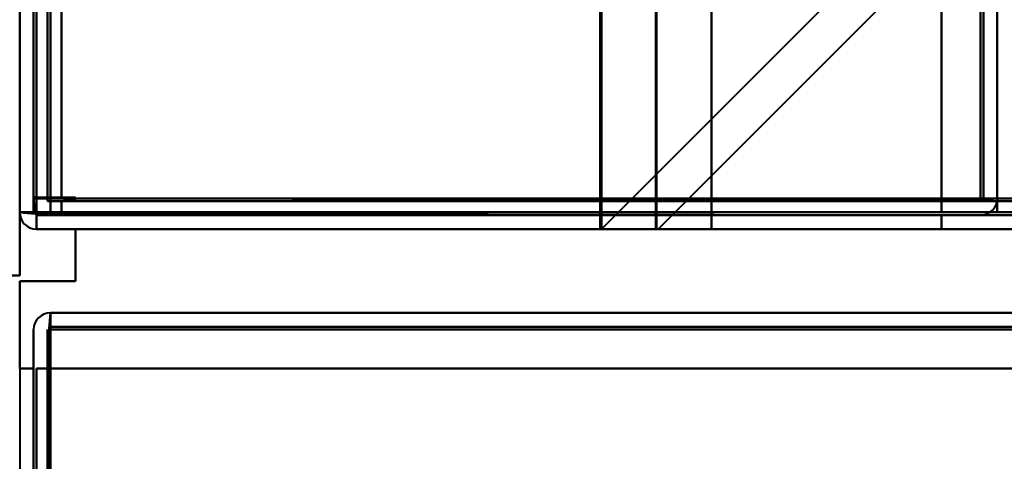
# Model space of a CAD drawing. Header units: millimetres. Extents: x -1483 to 905, y -1392 to 951.
# Tile 14 of 105: x -740 to -705, y -446 to -430. Entities that reach past the tile are written whole.
import ezdxf

# ---------------------------------------------------------------- set-up
doc = ezdxf.new("R2010")
doc.units = ezdxf.units.MM
doc.layers.add('G-IMPT', color=8, linetype='Continuous', lineweight=40)

# ---------------------------------------------------------------- blocks, each defined once
blk = doc.blocks.new('NEXA 2000 CALQUES_dwg-762145-Niveau de réf_')
at = {"layer": 'G-IMPT'}
for p, q in [((-705, -403.95), (-705, 468.85)), ((-719.233, 452.95), (-719.233, -405.05)), ((-717.233, 452.95), (-717.233, -405.05)), ((-739.5, -403.95), (-738.9, -403.95)), ((-738.9, -403.95), (-739.5, -403.95)), ((-738.9, -403.95), (-738.9, -404.55)), ((-738.9, -404.55), (-738.9, -403.95)), ((-705, -403.95), (-705.6, -403.95)), ((-705, -403.95), (-705.6, -403.95)), ((-705.6, -403.95), (-705, -403.95)), ((-705.6, -403.95), (-705, -403.95)), ((-739.4, -404.45), (-740, -404.45)), ((-740, -404.45), (-739.4, -404.45)), ((-740, -404.45), (-739.4, -404.45)), ((-740, -404.45), (-739.4, -404.45)), ((-739.4, -404.45), (-740, -404.45)), ((-739.4, -404.45), (-740, -404.45)), ((-739.4, -405.05), (-739.4, -404.45)), ((-739.4, -404.45), (-739.4, -405.05)), ((-705, -404.45), (-704.4, -404.45)), ((-704.4, -404.45), (-705, -404.45)), ((-739.4, -405.05), (739.4, -405.05)), ((-719.233, -405.05), (-715.233, -405.05)), ((-715.233, -405.05), (-719.233, -405.05)), ((-715.233, -405.05), (-717.233, -405.05)), ((-717.233, -405.05), (-715.233, -405.05)), ((-176.1, -408.05), (-738.9, -408.05)), ((-738.9, -408.65), (-738.9, -408.05)), ((-738.9, -408.65), (-738.9, -408.05)), ((-738.9, -408.05), (-738.9, -408.65)), ((-738.9, -408.05), (-738.9, -408.65))]:
    blk.add_line(p, q, dxfattribs=at)
at = {"layer": 'G-IMPT', "flags": 128}
for points in [[(-740, -404.45), (-740, -186), (-740, 32.45), (-740, 250.9), (-740, 469.35)], [(-740, 469.35), (-740, 250.9), (-740, 32.45), (-740, -186), (-740, -404.45)], [(-740, -404.45), (-740, -186), (-740, 32.45), (-740, 250.9), (-740, 469.35)], [(-740, 469.35), (-740, 250.9), (-740, 32.45), (-740, -186), (-740, -404.45)], [(-739.5, 469.35), (-739.5, 250.9), (-739.5, 32.45), (-739.5, -186), (-739.5, -404.45)], [(-739.5, -404.45), (-739.5, -186), (-739.5, 32.45), (-739.5, 250.9), (-739.5, 469.35)], [(-739.5, 469.35), (-739.5, 250.9), (-739.5, 32.45), (-739.5, -186), (-739.5, -404.45)], [(-739.4, 469.35), (-739.4, 250.9), (-739.4, 32.45), (-739.4, -186), (-739.4, -404.45)], [(-739.4, -404.45), (-739.4, -186), (-739.4, 32.45), (-739.4, 250.9), (-739.4, 469.35)], [(-739.4, -404.45), (-739.4, -186), (-739.4, 32.45), (-739.4, 250.9), (-739.4, 469.35)], [(-739.4, -404.45), (-739.4, -186), (-739.4, 32.45), (-739.4, 250.9), (-739.4, 469.35)], [(-739.4, 469.35), (-739.4, 250.9), (-739.4, 32.45), (-739.4, -186), (-739.4, -404.45)], [(-739.4, -404.45), (-739.4, -186), (-739.4, 32.45), (-739.4, 250.9), (-739.4, 469.35)], [(-739.4, 469.35), (-739.4, 250.9), (-739.4, 32.45), (-739.4, -186), (-739.4, -404.45)], [(-739.4, 469.35), (-739.4, 250.9), (-739.4, 32.45), (-739.4, -186), (-739.4, -404.45)], [(-739.4, -404.45), (-739.4, -186), (-739.4, 32.45), (-739.4, 250.9), (-739.4, 469.35)], [(-739.5, 468.85), (-739.5, 250.65), (-739.5, 32.45), (-739.5, -185.75), (-739.5, -403.95)], [(-739.5, -403.95), (-739.5, -185.75), (-739.5, 32.45), (-739.5, 250.65), (-739.5, 468.85)], [(-739.5, 468.85), (-739.5, 250.65), (-739.5, 32.45), (-739.5, -185.75), (-739.5, -403.95)], [(-739.5, -403.95), (-739.5, -185.75), (-739.5, 32.45), (-739.5, 250.65), (-739.5, 468.85)], [(-739.5, 468.85), (-739.5, 250.65), (-739.5, 32.45), (-739.5, -185.75), (-739.5, -403.95)], [(-739.5, -403.95), (-739.5, -185.75), (-739.5, 32.45), (-739.5, 250.65), (-739.5, 468.85)], [(-739, 468.95), (-739, 250.7), (-739, 32.45), (-739, -185.8), (-739, -404.05)], [(-739, -404.05), (-739, -185.8), (-739, 32.45), (-739, 250.7), (-739, 468.95)], [(-739, -403.95), (-739, -185.75), (-739, 32.45), (-739, 250.65), (-739, 468.85)], [(-739, 468.85), (-739, 250.65), (-739, 32.45), (-739, -185.75), (-739, -403.95)], [(-738.9, 468.85), (-738.9, 250.65), (-738.9, 32.45), (-738.9, -185.75), (-738.9, -403.95)], [(-738.9, -403.95), (-738.9, -185.75), (-738.9, 32.45), (-738.9, 250.65), (-738.9, 468.85)], [(-738.5, 468.85), (-738.5, 250.65), (-738.5, 32.45), (-738.5, -185.75), (-738.5, -403.95)], [(-738.5, -403.95), (-738.5, -185.75), (-738.5, 32.45), (-738.5, 250.65), (-738.5, 468.85)], [(-738.5, 468.85), (-738.5, 250.65), (-738.5, 32.45), (-738.5, -185.75), (-738.5, -403.95)], [(-738.5, -403.95), (-738.5, -185.75), (-738.5, 32.45), (-738.5, 250.65), (-738.5, 468.85)], [(-738.5, -403.95), (-738.5, -185.75), (-738.5, 32.45), (-738.5, 250.65), (-738.5, 468.85)], [(-738.5, 468.85), (-738.5, 250.65), (-738.5, 32.45), (-738.5, -185.75), (-738.5, -403.95)], [(-738.5, 468.85), (-738.5, 250.65), (-738.5, 32.45), (-738.5, -185.75), (-738.5, -403.95)], [(-738.5, -403.95), (-738.5, -185.75), (-738.5, 32.45), (-738.5, 250.65), (-738.5, 468.85)], [(-707, -403.95), (-707, -185.75), (-707, 32.45), (-707, 250.65), (-707, 468.85)], [(-707, -403.95), (-707, -185.75), (-707, 32.45), (-707, 250.65), (-707, 468.85)], [(-707, 468.85), (-707, 250.65), (-707, 32.45), (-707, -185.75), (-707, -403.95)], [(-707, 468.85), (-707, 250.65), (-707, 32.45), (-707, -185.75), (-707, -403.95)], [(-707, -403.95), (-707, -185.75), (-707, 32.45), (-707, 250.65), (-707, 468.85)], [(-707, 468.85), (-707, 250.65), (-707, 32.45), (-707, -185.75), (-707, -403.95)], [(-705.6, -403.95), (-705.6, -185.75), (-705.6, 32.45), (-705.6, 250.65), (-705.6, 468.85)], [(-705.6, 468.85), (-705.6, 250.65), (-705.6, 32.45), (-705.6, -185.75), (-705.6, -403.95)], [(-705.6, -403.95), (-705.6, -185.75), (-705.6, 32.45), (-705.6, 250.65), (-705.6, 468.85)], [(-705.6, 468.85), (-705.6, 250.65), (-705.6, 32.45), (-705.6, -185.75), (-705.6, -403.95)], [(-705.6, -403.95), (-705.6, -185.75), (-705.6, 32.45), (-705.6, 250.65), (-705.6, 468.85)], [(-705.6, 468.85), (-705.6, 250.65), (-705.6, 32.45), (-705.6, -185.75), (-705.6, -403.95)], [(-705.5, 468.85), (-705.5, 250.65), (-705.5, 32.45), (-705.5, -185.75), (-705.5, -403.95)], [(-705.5, -403.95), (-705.5, -185.75), (-705.5, 32.45), (-705.5, 250.65), (-705.5, 468.85)], [(-719.172, -405.05), (-719.172, -190.55), (-719.172, 23.95), (-719.172, 238.45), (-719.172, 452.95)], [(-719.172, 452.95), (-719.172, 238.45), (-719.172, 23.95), (-719.172, -190.55), (-719.172, -405.05)], [(-717.203, 452.95), (-717.203, 238.45), (-717.203, 23.95), (-717.203, -190.55), (-717.203, -405.05)], [(-717.203, -405.05), (-717.203, -190.55), (-717.203, 23.95), (-717.203, 238.45), (-717.203, 452.95)], [(-715.233, 452.95), (-715.233, 238.45), (-715.233, 23.95), (-715.233, -190.55), (-715.233, -405.05)], [(-715.233, -405.05), (-715.233, -190.55), (-715.233, 23.95), (-715.233, 238.45), (-715.233, 452.95)], [(-715.233, -404.45), (-715.233, -190.1), (-715.233, 24.25), (-715.233, 238.6), (-715.233, 452.95)], [(-715.233, 452.95), (-715.233, 238.6), (-715.233, 24.25), (-715.233, -190.1), (-715.233, -404.45)], [(-707, 452.95), (-707, 238.6), (-707, 24.25), (-707, -190.1), (-707, -404.45)], [(-707, -404.45), (-707, -190.1), (-707, 24.25), (-707, 238.6), (-707, 452.95)], [(-705, -403.95), (-705, -193.725), (-705, 16.5), (-705, 226.725), (-705, 436.95)], [(-705, 436.95), (-705, 226.725), (-705, 16.5), (-705, -193.725), (-705, -403.95)], [(-705, 434.35), (-705, 224.775), (-705, 15.2), (-705, -194.375), (-705, -403.95)], [(-705, -404.45), (-705, -194.75), (-705, 14.95), (-705, 224.65), (-705, 434.35)], [(-705, 434.35), (-705, 224.775), (-705, 15.2), (-705, -194.375), (-705, -403.95)], [(-705, -403.95), (-705, -194.375), (-705, 15.2), (-705, 224.775), (-705, 434.35)], [(-705, -403.95), (-705, -194.375), (-705, 15.2), (-705, 224.775), (-705, 434.35)], [(-705, 434.35), (-705, 224.65), (-705, 14.95), (-705, -194.75), (-705, -404.45)], [(-719.172, -405.05), (-713.866, -399.744), (-708.56, -394.438), (-703.254, -389.131), (-697.947, -383.825)], [(-697.947, -383.825), (-703.254, -389.131), (-708.56, -394.438), (-713.866, -399.744), (-719.172, -405.05)], [(-695.978, -383.886), (-701.269, -389.177), (-706.56, -394.468), (-711.85, -399.759), (-717.141, -405.05)], [(-717.141, -405.05), (-711.85, -399.759), (-706.56, -394.468), (-701.269, -389.177), (-695.978, -383.886)], [(-739.5, -403.915), (-739.5, -404.049), (-739.5, -404.183), (-739.5, -404.316), (-739.5, -404.45)], [(-739.5, -404.45), (-739.5, -404.316), (-739.5, -404.183), (-739.5, -404.049), (-739.5, -403.915)], [(-739.5, -403.915), (-739.5, -404.049), (-739.5, -404.183), (-739.5, -404.316), (-739.5, -404.45)], [(-739.5, -404.45), (-739.5, -404.316), (-739.5, -404.183), (-739.5, -404.049), (-739.5, -403.915)], [(-738, -403.983), (-738.375, -403.966), (-738.75, -403.949), (-739.125, -403.932), (-739.5, -403.915)], [(-739.5, -403.915), (-739.488, -404.061), (-739.475, -404.208), (-739.463, -404.354), (-739.45, -404.5)], [(-739.45, -404.5), (-739.463, -404.354), (-739.475, -404.208), (-739.488, -404.061), (-739.5, -403.915)], [(-739.5, -403.915), (-739.125, -403.932), (-738.75, -403.949), (-738.375, -403.966), (-738, -403.983)], [(-739.5, -403.915), (-739.125, -403.915), (-738.75, -403.915), (-738.375, -403.915), (-738, -403.915)], [(-738, -403.915), (-738.375, -403.915), (-738.75, -403.915), (-739.125, -403.915), (-739.5, -403.915)], [(-738, -403.983), (-738.375, -403.966), (-738.75, -403.949), (-739.125, -403.932), (-739.5, -403.915)], [(-739.5, -403.915), (-739.488, -404.061), (-739.475, -404.208), (-739.463, -404.354), (-739.45, -404.5)], [(-739.45, -404.5), (-739.463, -404.354), (-739.475, -404.208), (-739.488, -404.061), (-739.5, -403.915)], [(-739.5, -403.915), (-739.125, -403.932), (-738.75, -403.949), (-738.375, -403.966), (-738, -403.983)], [(-739.5, -403.915), (-739.125, -403.915), (-738.75, -403.915), (-738.375, -403.915), (-738, -403.915)], [(-738, -403.915), (-738.375, -403.915), (-738.75, -403.915), (-739.125, -403.915), (-739.5, -403.915)], [(-739.5, -403.95), (-739.375, -403.95), (-739.25, -403.95), (-739.125, -403.95), (-739, -403.95)], [(-739.5, -404.45), (-739.5, -404.325), (-739.5, -404.2), (-739.5, -404.075), (-739.5, -403.95)], [(-739.5, -403.95), (-739.5, -404.075), (-739.5, -404.2), (-739.5, -404.325), (-739.5, -404.45)], [(-739, -403.95), (-739.125, -403.95), (-739.25, -403.95), (-739.375, -403.95), (-739.5, -403.95)], [(-739, -403.95), (-739, -403.963), (-739, -403.975), (-739, -403.988), (-739, -404)], [(-738.95, -403.95), (-738.963, -403.95), (-738.975, -403.95), (-738.988, -403.95), (-739, -403.95)], [(-738.9, -403.95), (-738.913, -403.95), (-738.925, -403.95), (-738.938, -403.95), (-738.95, -403.95)], [(-738.9, -404), (-738.9, -403.988), (-738.9, -403.975), (-738.9, -403.963), (-738.9, -403.95)], [(-738.9, -403.95), (-730.925, -403.95), (-722.95, -403.95), (-714.975, -403.95), (-707, -403.95)], [(-707, -403.95), (-714.975, -403.95), (-722.95, -403.95), (-730.925, -403.95), (-738.9, -403.95)], [(-738.5, -403.95), (-730.275, -403.95), (-722.05, -403.95), (-713.825, -403.95), (-705.6, -403.95)], [(-705.6, -403.95), (-713.825, -403.95), (-722.05, -403.95), (-730.275, -403.95), (-738.5, -403.95)], [(-705.55, -403.95), (-713.787, -403.95), (-722.025, -403.95), (-730.262, -403.95), (-738.5, -403.95)], [(-738.5, -403.95), (-730.625, -403.95), (-722.75, -403.95), (-714.875, -403.95), (-707, -403.95)], [(-707, -403.95), (-714.875, -403.95), (-722.75, -403.95), (-730.625, -403.95), (-738.5, -403.95)], [(-738.5, -403.95), (-730.262, -403.95), (-722.025, -403.95), (-713.787, -403.95), (-705.55, -403.95)], [(-738.5, -403.95), (-730.625, -403.95), (-722.75, -403.95), (-714.875, -403.95), (-707, -403.95)], [(-707, -403.95), (-714.875, -403.95), (-722.75, -403.95), (-730.625, -403.95), (-738.5, -403.95)], [(707, -403.95), (353.5, -403.95), (0, -403.95), (-353.5, -403.95), (-707, -403.95)], [(-705.6, -403.95), (-705.95, -403.95), (-706.3, -403.95), (-706.65, -403.95), (-707, -403.95)], [(-707, -403.95), (-706.65, -403.95), (-706.3, -403.95), (-705.95, -403.95), (-705.6, -403.95)], [(-707, -403.95), (-707, -404.075), (-707, -404.2), (-707, -404.325), (-707, -404.45)], [(-707, -403.95), (-353.5, -403.95), (0, -403.95), (353.5, -403.95), (707, -403.95)], [(-707, -404.45), (-707, -404.325), (-707, -404.2), (-707, -404.075), (-707, -403.95)], [(-707, -403.95), (-707, -404.075), (-707, -404.2), (-707, -404.325), (-707, -404.45)], [(-707, -403.95), (-706.65, -403.95), (-706.3, -403.95), (-705.95, -403.95), (-705.6, -403.95)], [(-705.6, -403.95), (-705.95, -403.95), (-706.3, -403.95), (-706.65, -403.95), (-707, -403.95)], [(-707, -403.95), (-707, -404.075), (-707, -404.2), (-707, -404.325), (-707, -404.45)], [(-707, -404.45), (-707, -404.325), (-707, -404.2), (-707, -404.075), (-707, -403.95)], [(-707, -404.45), (-707, -404.325), (-707, -404.2), (-707, -404.075), (-707, -403.95)], [(-705, -403.95), (-705.137, -403.95), (-705.275, -403.95), (-705.412, -403.95), (-705.55, -403.95)], [(-705.55, -403.95), (-705.412, -403.95), (-705.275, -403.95), (-705.137, -403.95), (-705, -403.95)], [(-705.55, -404), (-705.412, -403.988), (-705.275, -403.975), (-705.137, -403.963), (-705, -403.95)], [(-705, -403.95), (-705.137, -403.963), (-705.275, -403.975), (-705.412, -403.988), (-705.55, -404)], [(-705, -403.95), (-705, -404.075), (-705, -404.2), (-705, -404.325), (-705, -404.45)], [(-705, -404.45), (-705, -404.325), (-705, -404.2), (-705, -404.075), (-705, -403.95)], [(-739, -404), (-739, -404.013), (-739, -404.025), (-739, -404.038), (-739, -404.05)], [(-739, -404.05), (-369.5, -404.05), (0, -404.05), (369.5, -404.05), (739, -404.05)], [(739, -404.05), (369.5, -404.05), (0, -404.05), (-369.5, -404.05), (-739, -404.05)], [(-739, -404.05), (-738.988, -404.05), (-738.975, -404.05), (-738.963, -404.05), (-738.95, -404.05)], [(-738.95, -404.05), (-738.938, -404.05), (-738.925, -404.05), (-738.913, -404.05), (-738.9, -404.05)], [(-738.9, -404.05), (-738.9, -404.038), (-738.9, -404.025), (-738.9, -404.013), (-738.9, -404)], [(738.9, -404.05), (369.45, -404.05), (0, -404.05), (-369.45, -404.05), (-738.9, -404.05)], [(-738.9, -404.05), (-738.9, -404.175), (-738.9, -404.3), (-738.9, -404.425), (-738.9, -404.55)], [(-738.9, -404.05), (-369.45, -404.05), (0, -404.05), (369.45, -404.05), (738.9, -404.05)], [(-738.9, -404.55), (-738.9, -404.425), (-738.9, -404.3), (-738.9, -404.175), (-738.9, -404.05)], [(-738.5, -404.05), (-738.375, -404.033), (-738.25, -404.016), (-738.125, -403.999), (-738, -403.983)], [(-738, -403.983), (-738.125, -403.999), (-738.25, -404.016), (-738.375, -404.033), (-738.5, -404.05)], [(-738.5, -404.05), (-738.375, -404.033), (-738.25, -404.016), (-738.125, -403.999), (-738, -403.983)], [(-738, -403.983), (-738.125, -403.999), (-738.25, -404.016), (-738.375, -404.033), (-738.5, -404.05)], [(-738.5, -404.05), (-730.262, -404.038), (-722.025, -404.025), (-713.787, -404.013), (-705.55, -404)], [(-705.55, -404), (-713.787, -404.013), (-722.025, -404.025), (-730.262, -404.038), (-738.5, -404.05)], [(-738.5, -404.05), (-738.375, -404.05), (-738.25, -404.05), (-738.125, -404.05), (-738, -404.05)], [(-738, -404.05), (-738.125, -404.05), (-738.25, -404.05), (-738.375, -404.05), (-738.5, -404.05)], [(-738.5, -404.05), (-738.375, -404.05), (-738.25, -404.05), (-738.125, -404.05), (-738, -404.05)], [(-738, -404.05), (-738.125, -404.05), (-738.25, -404.05), (-738.375, -404.05), (-738.5, -404.05)], [(-738.5, -404.05), (-730.275, -404.05), (-722.05, -404.05), (-713.825, -404.05), (-705.6, -404.05)], [(-705.6, -404.05), (-713.825, -404.05), (-722.05, -404.05), (-730.275, -404.05), (-738.5, -404.05)], [(-738.5, -404.55), (-738.5, -404.425), (-738.5, -404.3), (-738.5, -404.175), (-738.5, -404.05)], [(-738.5, -404.55), (-738.5, -404.425), (-738.5, -404.3), (-738.5, -404.175), (-738.5, -404.05)], [(-738.5, -404.05), (-738.5, -404.175), (-738.5, -404.3), (-738.5, -404.425), (-738.5, -404.55)], [(-738.5, -404.05), (-738.5, -404.175), (-738.5, -404.3), (-738.5, -404.425), (-738.5, -404.55)], [(-738.5, -404.55), (-738.5, -404.425), (-738.5, -404.3), (-738.5, -404.175), (-738.5, -404.05)], [(-738.5, -404.05), (-738.5, -404.175), (-738.5, -404.3), (-738.5, -404.425), (-738.5, -404.55)], [(-738.5, -404.55), (-738.5, -404.425), (-738.5, -404.3), (-738.5, -404.175), (-738.5, -404.05)], [(-738.5, -404.05), (-738.5, -404.175), (-738.5, -404.3), (-738.5, -404.425), (-738.5, -404.55)], [(-738.5, -404.55), (-738.5, -404.425), (-738.5, -404.3), (-738.5, -404.175), (-738.5, -404.05)], [(-738.5, -404.05), (-738.5, -404.175), (-738.5, -404.3), (-738.5, -404.425), (-738.5, -404.55)], [(-738.5, -404.55), (-738.5, -404.425), (-738.5, -404.3), (-738.5, -404.175), (-738.5, -404.05)], [(-738.5, -404.05), (-738.5, -404.175), (-738.5, -404.3), (-738.5, -404.425), (-738.5, -404.55)], [(-740, -404.45), (-740, -405.016), (-740, -405.583), (-740, -406.149), (-740, -406.715)], [(-740, -406.715), (-740, -406.149), (-740, -405.583), (-740, -405.016), (-740, -404.45)], [(-740, -404.45), (-739.875, -404.45), (-739.75, -404.45), (-739.625, -404.45), (-739.5, -404.45)], [(-739.5, -404.45), (-739.625, -404.45), (-739.75, -404.45), (-739.875, -404.45), (-740, -404.45)], [(-739.45, -404.45), (-739.587, -404.45), (-739.725, -404.45), (-739.862, -404.45), (-740, -404.45)], [(-740, -404.45), (-739.862, -404.45), (-739.725, -404.45), (-739.587, -404.45), (-739.45, -404.45)], [(-740, -404.45), (-739.862, -404.463), (-739.725, -404.475), (-739.587, -404.488), (-739.45, -404.5)], [(-739.45, -404.5), (-739.587, -404.488), (-739.725, -404.475), (-739.862, -404.463), (-740, -404.45)], [(-740, -404.45), (-740, -405.016), (-740, -405.583), (-740, -406.149), (-740, -406.715)], [(-740, -406.715), (-740, -406.149), (-740, -405.583), (-740, -405.016), (-740, -404.45)], [(-740, -404.45), (-740, -405.016), (-740, -405.583), (-740, -406.149), (-740, -406.715)], [(-740, -406.715), (-740, -406.149), (-740, -405.583), (-740, -405.016), (-740, -404.45)], [(-739.5, -404.45), (-739.488, -404.45), (-739.475, -404.45), (-739.463, -404.45), (-739.45, -404.45)], [(-739.45, -404.45), (-739.438, -404.45), (-739.425, -404.45), (-739.413, -404.45), (-739.4, -404.45)], [(-707, -404.45), (-715.112, -404.45), (-723.225, -404.45), (-731.337, -404.45), (-739.45, -404.45)], [(-739.45, -404.45), (-731.337, -404.45), (-723.225, -404.45), (-715.112, -404.45), (-707, -404.45)], [(-739.45, -404.5), (-731.337, -404.513), (-723.225, -404.525), (-715.112, -404.538), (-707, -404.55)], [(-707, -404.55), (-715.112, -404.538), (-723.225, -404.525), (-731.337, -404.513), (-739.45, -404.5)], [(-739.45, -404.5), (-739.212, -404.513), (-738.975, -404.525), (-738.737, -404.538), (-738.5, -404.55)], [(-738.5, -404.55), (-738.737, -404.538), (-738.975, -404.525), (-739.212, -404.513), (-739.45, -404.5)], [(-739.45, -404.5), (-739.212, -404.513), (-738.975, -404.525), (-738.737, -404.538), (-738.5, -404.55)], [(-738.5, -404.55), (-738.737, -404.538), (-738.975, -404.525), (-739.212, -404.513), (-739.45, -404.5)], [(-739.4, -404.45), (-369.7, -404.45), (0, -404.45), (369.7, -404.45), (739.4, -404.45)], [(739.4, -404.45), (369.7, -404.45), (0, -404.45), (-369.7, -404.45), (-739.4, -404.45)], [(-739.4, -404.45), (-739.4, -404.463), (-739.4, -404.475), (-739.4, -404.488), (-739.4, -404.5)], [(739.4, -404.45), (369.7, -404.45), (0, -404.45), (-369.7, -404.45), (-739.4, -404.45)], [(-707, -404.45), (-715.1, -404.45), (-723.2, -404.45), (-731.3, -404.45), (-739.4, -404.45)], [(-739.4, -404.45), (-731.3, -404.45), (-723.2, -404.45), (-715.1, -404.45), (-707, -404.45)], [(-739.4, -404.45), (-733.358, -404.45), (-727.316, -404.45), (-721.275, -404.45), (-715.233, -404.45)], [(-715.233, -404.45), (-721.275, -404.45), (-727.316, -404.45), (-733.358, -404.45), (-739.4, -404.45)], [(-739.4, -404.45), (-731.3, -404.45), (-723.2, -404.45), (-715.1, -404.45), (-707, -404.45)], [(-707, -404.45), (-715.1, -404.45), (-723.2, -404.45), (-731.3, -404.45), (-739.4, -404.45)], [(-739.4, -404.5), (-739.4, -404.513), (-739.4, -404.525), (-739.4, -404.538), (-739.4, -404.55)], [(-739.4, -404.55), (-739.4, -404.675), (-739.4, -404.8), (-739.4, -404.925), (-739.4, -405.05)], [(-739.4, -404.55), (-739.275, -404.55), (-739.15, -404.55), (-739.025, -404.55), (-738.9, -404.55)], [(-739.4, -405.05), (-739.4, -404.925), (-739.4, -404.8), (-739.4, -404.675), (-739.4, -404.55)], [(-738.9, -404.55), (-739.025, -404.55), (-739.15, -404.55), (-739.275, -404.55), (-739.4, -404.55)], [(-739.4, -404.55), (-369.7, -404.55), (0, -404.55), (369.7, -404.55), (739.4, -404.55)], [(-739.4, -404.55), (-739.175, -404.55), (-738.95, -404.55), (-738.725, -404.55), (-738.5, -404.55)], [(-707, -404.55), (-715.1, -404.55), (-723.2, -404.55), (-731.3, -404.55), (-739.4, -404.55)], [(-738.5, -404.55), (-738.725, -404.55), (-738.95, -404.55), (-739.175, -404.55), (-739.4, -404.55)], [(-739.4, -404.55), (-739.175, -404.55), (-738.95, -404.55), (-738.725, -404.55), (-738.5, -404.55)], [(-738.5, -404.55), (-738.725, -404.55), (-738.95, -404.55), (-739.175, -404.55), (-739.4, -404.55)], [(-739.4, -404.55), (-731.3, -404.55), (-723.2, -404.55), (-715.1, -404.55), (-707, -404.55)], [(-738.9, -404.55), (-369.45, -404.55), (0, -404.55), (369.45, -404.55), (738.9, -404.55)], [(738.9, -404.55), (369.45, -404.55), (0, -404.55), (-369.45, -404.55), (-738.9, -404.55)], [(-738.9, -404.55), (-369.45, -404.55), (0, -404.55), (369.45, -404.55), (738.9, -404.55)], [(738.9, -404.55), (369.45, -404.55), (0, -404.55), (-369.45, -404.55), (-738.9, -404.55)], [(-738.9, -404.55), (-369.45, -404.55), (0, -404.55), (369.45, -404.55), (738.9, -404.55)], [(738.9, -404.55), (369.45, -404.55), (0, -404.55), (-369.45, -404.55), (-738.9, -404.55)], [(-707, -404.55), (-714.875, -404.55), (-722.75, -404.55), (-730.625, -404.55), (-738.5, -404.55)], [(-738.5, -404.55), (-730.625, -404.55), (-722.75, -404.55), (-714.875, -404.55), (-707, -404.55)], [(-738.5, -404.55), (-730.625, -404.55), (-722.75, -404.55), (-714.875, -404.55), (-707, -404.55)], [(-707, -404.55), (-714.875, -404.55), (-722.75, -404.55), (-730.625, -404.55), (-738.5, -404.55)], [(-707, -404.45), (-709.058, -404.45), (-711.116, -404.45), (-713.175, -404.45), (-715.233, -404.45)], [(-715.233, -404.45), (-715.233, -404.6), (-715.233, -404.75), (-715.233, -404.9), (-715.233, -405.05)], [(-715.233, -405.05), (-715.233, -404.9), (-715.233, -404.75), (-715.233, -404.6), (-715.233, -404.45)], [(-715.233, -404.45), (-713.175, -404.45), (-711.116, -404.45), (-709.058, -404.45), (-707, -404.45)], [(-707, -404.55), (-706.65, -404.55), (-706.3, -404.55), (-705.95, -404.55), (-705.6, -404.55)], [(-705.6, -404.55), (-705.95, -404.55), (-706.3, -404.55), (-706.65, -404.55), (-707, -404.55)], [(-705.6, -404.55), (-705.95, -404.55), (-706.3, -404.55), (-706.65, -404.55), (-707, -404.55)], [(-707, -404.55), (-706.65, -404.55), (-706.3, -404.55), (-705.95, -404.55), (-705.6, -404.55)], [(-707, -404.55), (-707, -404.675), (-707, -404.8), (-707, -404.925), (-707, -405.05)], [(-707, -405.05), (-707, -404.925), (-707, -404.8), (-707, -404.675), (-707, -404.55)], [(-707, -404.55), (-707, -404.675), (-707, -404.8), (-707, -404.925), (-707, -405.05)], [(-707, -405.05), (-707, -404.925), (-707, -404.8), (-707, -404.675), (-707, -404.55)], [(-705, -404.45), (-704.875, -404.45), (-704.75, -404.45), (-704.625, -404.45), (-704.5, -404.45)], [(-704.5, -404.45), (-704.625, -404.45), (-704.75, -404.45), (-704.875, -404.45), (-705, -404.45)], [(-738, -405.05), (-738.35, -405.05), (-738.7, -405.05), (-739.05, -405.05), (-739.4, -405.05)], [(-739.4, -405.05), (-739.05, -405.05), (-738.7, -405.05), (-738.35, -405.05), (-738, -405.05)], [(-738, -405.05), (-738.35, -405.05), (-738.7, -405.05), (-739.05, -405.05), (-739.4, -405.05)], [(-739.4, -405.05), (-739.05, -405.05), (-738.7, -405.05), (-738.35, -405.05), (-738, -405.05)], [(-739.4, -405.05), (-369.7, -405.05), (0, -405.05), (369.7, -405.05), (739.4, -405.05)], [(739.4, -405.05), (369.7, -405.05), (0, -405.05), (-369.7, -405.05), (-739.4, -405.05)], [(-739.4, -405.05), (-369.7, -405.05), (0, -405.05), (369.7, -405.05), (739.4, -405.05)], [(739.4, -405.05), (369.7, -405.05), (0, -405.05), (-369.7, -405.05), (-739.4, -405.05)], [(-707, -405.05), (-715.1, -405.05), (-723.2, -405.05), (-731.3, -405.05), (-739.4, -405.05)], [(-739.4, -405.05), (-731.3, -405.05), (-723.2, -405.05), (-715.1, -405.05), (-707, -405.05)], [(-738, -405.05), (-738.35, -405.05), (-738.7, -405.05), (-739.05, -405.05), (-739.4, -405.05)], [(-739.4, -405.05), (-731.3, -405.05), (-723.2, -405.05), (-715.1, -405.05), (-707, -405.05)], [(-707, -405.05), (-715.1, -405.05), (-723.2, -405.05), (-731.3, -405.05), (-739.4, -405.05)], [(-739.4, -405.05), (-739.05, -405.05), (-738.7, -405.05), (-738.35, -405.05), (-738, -405.05)], [(-738, -405.05), (-738.35, -405.05), (-738.7, -405.05), (-739.05, -405.05), (-739.4, -405.05)], [(-739.4, -405.05), (-739.05, -405.05), (-738.7, -405.05), (-738.35, -405.05), (-738, -405.05)], [(-738, -405.05), (-738, -405.516), (-738, -405.983), (-738, -406.449), (-738, -406.915)], [(-738, -406.915), (-738, -406.449), (-738, -405.983), (-738, -405.516), (-738, -405.05)], [(-738, -406.915), (-738, -406.449), (-738, -405.983), (-738, -405.516), (-738, -405.05)], [(-738, -405.05), (-738, -405.516), (-738, -405.983), (-738, -406.449), (-738, -406.915)], [(-738, -405.05), (-738, -405.516), (-738, -405.983), (-738, -406.449), (-738, -406.915)], [(-738, -406.915), (-738, -406.449), (-738, -405.983), (-738, -405.516), (-738, -405.05)], [(-738, -406.915), (-738, -406.449), (-738, -405.983), (-738, -405.516), (-738, -405.05)], [(-738, -405.05), (-738, -405.516), (-738, -405.983), (-738, -406.449), (-738, -406.915)], [(-717.141, -405.05), (-717.649, -405.05), (-718.157, -405.05), (-718.665, -405.05), (-719.172, -405.05)], [(-719.172, -405.05), (-718.665, -405.05), (-718.157, -405.05), (-717.649, -405.05), (-717.141, -405.05)], [(-717.141, -405.05), (-717.157, -405.05), (-717.172, -405.05), (-717.187, -405.05), (-717.203, -405.05)], [(-717.203, -405.05), (-717.187, -405.05), (-717.172, -405.05), (-717.157, -405.05), (-717.141, -405.05)], [(-715.233, -405.05), (-709.425, -405.05), (-703.616, -405.05), (-697.808, -405.05), (-692, -405.05)], [(-692, -405.05), (-697.808, -405.05), (-703.616, -405.05), (-709.425, -405.05), (-715.233, -405.05)], [(-692, -405.05), (-697.808, -405.05), (-703.616, -405.05), (-709.425, -405.05), (-715.233, -405.05)], [(-715.233, -405.05), (-709.425, -405.05), (-703.616, -405.05), (-697.808, -405.05), (-692, -405.05)], [(-769.152, -406.715), (-761.864, -406.715), (-754.576, -406.715), (-747.288, -406.715), (-740, -406.715)], [(-740, -406.715), (-747.288, -406.715), (-754.576, -406.715), (-761.864, -406.715), (-769.152, -406.715)], [(-740, -406.715), (-747.288, -406.715), (-754.576, -406.715), (-761.864, -406.715), (-769.152, -406.715)], [(-769.152, -406.715), (-761.864, -406.715), (-754.576, -406.715), (-747.288, -406.715), (-740, -406.715)], [(-740, -406.915), (-739.5, -406.915), (-739, -406.915), (-738.5, -406.915), (-738, -406.915)], [(-738, -406.915), (-738.5, -406.915), (-739, -406.915), (-739.5, -406.915), (-740, -406.915)], [(-740, -406.915), (-739.5, -406.915), (-739, -406.915), (-738.5, -406.915), (-738, -406.915)], [(-738, -406.915), (-738.5, -406.915), (-739, -406.915), (-739.5, -406.915), (-740, -406.915)], [(-740, -406.915), (-739.5, -406.915), (-739, -406.915), (-738.5, -406.915), (-738, -406.915)], [(-738, -406.915), (-738.5, -406.915), (-739, -406.915), (-739.5, -406.915), (-740, -406.915)], [(-740, -406.915), (-740, -407.699), (-740, -408.483), (-740, -409.266), (-740, -410.05)], [(-740, -410.05), (-740, -409.266), (-740, -408.483), (-740, -407.699), (-740, -406.915)], [(-740, -410.05), (-740, -409.266), (-740, -408.483), (-740, -407.699), (-740, -406.915)], [(-740, -406.915), (-739.5, -406.915), (-739, -406.915), (-738.5, -406.915), (-738, -406.915)], [(-738, -406.915), (-738.5, -406.915), (-739, -406.915), (-739.5, -406.915), (-740, -406.915)], [(-740, -406.915), (-740, -407.699), (-740, -408.483), (-740, -409.266), (-740, -410.05)], [(-738.9, -408.05), (-738.913, -408.188), (-738.925, -408.325), (-738.938, -408.463), (-738.95, -408.6)], [(-738.95, -408.6), (-738.938, -408.463), (-738.925, -408.325), (-738.913, -408.188), (-738.9, -408.05)], [(-738.9, -408.05), (-598.2, -408.05), (-457.5, -408.05), (-316.8, -408.05), (-176.1, -408.05)], [(-176.1, -408.05), (-316.8, -408.05), (-457.5, -408.05), (-598.2, -408.05), (-738.9, -408.05)], [(-738.9, -408.05), (-598.2, -408.05), (-457.5, -408.05), (-316.8, -408.05), (-176.1, -408.05)], [(-176.1, -408.05), (-316.8, -408.05), (-457.5, -408.05), (-598.2, -408.05), (-738.9, -408.05)], [(-738.9, -408.6), (-738.9, -408.463), (-738.9, -408.325), (-738.9, -408.188), (-738.9, -408.05)], [(-738.9, -408.05), (-738.9, -408.188), (-738.9, -408.325), (-738.9, -408.463), (-738.9, -408.6)], [(-739.5, -410.05), (-739.5, -409.7), (-739.5, -409.35), (-739.5, -409), (-739.5, -408.65)], [(-739.5, -408.65), (-739.5, -409), (-739.5, -409.35), (-739.5, -409.7), (-739.5, -410.05)], [(-739.5, -410.05), (-739.5, -409.7), (-739.5, -409.35), (-739.5, -409), (-739.5, -408.65)], [(-739.5, -408.65), (-739.5, -409), (-739.5, -409.35), (-739.5, -409.7), (-739.5, -410.05)], [(-738.95, -408.6), (-738.963, -416.838), (-738.975, -425.075), (-738.988, -433.313), (-739, -441.55)], [(-739, -441.55), (-738.988, -433.313), (-738.975, -425.075), (-738.963, -416.838), (-738.95, -408.6)], [(-739, -408.65), (-739, -416.875), (-739, -425.1), (-739, -433.325), (-739, -441.55)], [(-739, -441.55), (-739, -433.325), (-739, -425.1), (-739, -416.875), (-739, -408.65)], [(-176.1, -408.55), (-316.8, -408.55), (-457.5, -408.55), (-598.2, -408.55), (-738.9, -408.55)], [(-738.9, -408.55), (-598.2, -408.55), (-457.5, -408.55), (-316.8, -408.55), (-176.1, -408.55)], [(-738.9, -441.55), (-738.9, -433.313), (-738.9, -425.075), (-738.9, -416.838), (-738.9, -408.6)], [(-738.9, -408.6), (-738.9, -416.838), (-738.9, -425.075), (-738.9, -433.313), (-738.9, -441.55)], [(-176.1, -408.65), (-316.8, -408.65), (-457.5, -408.65), (-598.2, -408.65), (-738.9, -408.65)], [(-738.9, -408.65), (-738.9, -416.875), (-738.9, -425.1), (-738.9, -433.325), (-738.9, -441.55)], [(-176.1, -408.65), (-316.8, -408.65), (-457.5, -408.65), (-598.2, -408.65), (-738.9, -408.65)], [(-738.9, -408.65), (-598.2, -408.65), (-457.5, -408.65), (-316.8, -408.65), (-176.1, -408.65)], [(-738.9, -408.65), (-598.2, -408.65), (-457.5, -408.65), (-316.8, -408.65), (-176.1, -408.65)], [(-738.9, -441.55), (-738.9, -433.325), (-738.9, -425.1), (-738.9, -416.875), (-738.9, -408.65)], [(-176.1, -408.65), (-316.8, -408.65), (-457.5, -408.65), (-598.2, -408.65), (-738.9, -408.65)], [(-738.9, -408.65), (-738.9, -409), (-738.9, -409.35), (-738.9, -409.7), (-738.9, -410.05)], [(-738.9, -410.05), (-738.9, -409.7), (-738.9, -409.35), (-738.9, -409), (-738.9, -408.65)], [(-738.9, -408.65), (-598.2, -408.65), (-457.5, -408.65), (-316.8, -408.65), (-176.1, -408.65)], [(-738.9, -408.65), (-738.9, -409), (-738.9, -409.35), (-738.9, -409.7), (-738.9, -410.05)], [(-738.9, -410.05), (-738.9, -409.7), (-738.9, -409.35), (-738.9, -409), (-738.9, -408.65)], [(-739.5, -410.05), (-739.625, -410.05), (-739.75, -410.05), (-739.875, -410.05), (-740, -410.05)], [(-740, -410.05), (-739.875, -410.05), (-739.75, -410.05), (-739.625, -410.05), (-739.5, -410.05)], [(-739.5, -410.05), (-739.625, -410.05), (-739.75, -410.05), (-739.875, -410.05), (-740, -410.05)], [(-740, -410.05), (-739.875, -410.05), (-739.75, -410.05), (-739.625, -410.05), (-739.5, -410.05)], [(-740, -410.05), (-740, -415.326), (-740, -420.602), (-740, -425.879), (-740, -431.155)], [(-739.5, -441.55), (-739.5, -433.675), (-739.5, -425.8), (-739.5, -417.925), (-739.5, -410.05)], [(-739.5, -410.05), (-739.5, -417.925), (-739.5, -425.8), (-739.5, -433.675), (-739.5, -441.55)], [(-739.5, -441.55), (-739.5, -433.675), (-739.5, -425.8), (-739.5, -417.925), (-739.5, -410.05)], [(-739.5, -410.05), (-739.5, -418.15), (-739.5, -426.25), (-739.5, -434.35), (-739.5, -442.45)], [(-739.5, -442.45), (-739.5, -434.35), (-739.5, -426.25), (-739.5, -418.15), (-739.5, -410.05)], [(-739.5, -410.05), (-739.5, -417.925), (-739.5, -425.8), (-739.5, -433.675), (-739.5, -441.55)], [(-739.45, -442.5), (-739.463, -434.388), (-739.475, -426.275), (-739.488, -418.163), (-739.5, -410.05)], [(-739.5, -410.05), (-739.488, -418.163), (-739.475, -426.275), (-739.463, -434.388), (-739.45, -442.5)], [(-739.4, -442.45), (-739.4, -434.35), (-739.4, -426.25), (-739.4, -418.15), (-739.4, -410.05)], [(-739.4, -410.05), (-739.275, -410.05), (-739.15, -410.05), (-739.025, -410.05), (-738.9, -410.05)], [(-738.9, -410.05), (-739.025, -410.05), (-739.15, -410.05), (-739.275, -410.05), (-739.4, -410.05)], [(-739.4, -410.05), (-598.45, -410.05), (-457.5, -410.05), (-316.55, -410.05), (-175.6, -410.05)], [(-739.4, -410.05), (-739.4, -418.15), (-739.4, -426.25), (-739.4, -434.35), (-739.4, -442.45)], [(-175.6, -410.05), (-316.55, -410.05), (-457.5, -410.05), (-598.45, -410.05), (-739.4, -410.05)], [(-739.4, -442.45), (-739.4, -434.35), (-739.4, -426.25), (-739.4, -418.15), (-739.4, -410.05)], [(-739.4, -410.05), (-598.45, -410.05), (-457.5, -410.05), (-316.55, -410.05), (-175.6, -410.05)], [(-739.4, -410.05), (-739.275, -410.05), (-739.15, -410.05), (-739.025, -410.05), (-738.9, -410.05)], [(-175.6, -410.05), (-316.55, -410.05), (-457.5, -410.05), (-598.45, -410.05), (-739.4, -410.05)], [(-738.9, -410.05), (-739.025, -410.05), (-739.15, -410.05), (-739.275, -410.05), (-739.4, -410.05)], [(-739.4, -410.05), (-739.4, -418.15), (-739.4, -426.25), (-739.4, -434.35), (-739.4, -442.45)], [(-739.4, -442.45), (-739.4, -434.35), (-739.4, -426.25), (-739.4, -418.15), (-739.4, -410.05)], [(-739.4, -410.05), (-739.4, -418.163), (-739.4, -426.275), (-739.4, -434.388), (-739.4, -442.5)], [(-739.4, -442.5), (-739.4, -434.388), (-739.4, -426.275), (-739.4, -418.163), (-739.4, -410.05)], [(-739.4, -410.05), (-739.4, -418.15), (-739.4, -426.25), (-739.4, -434.35), (-739.4, -442.45)], [(-738.9, -410.05), (-598.2, -410.05), (-457.5, -410.05), (-316.8, -410.05), (-176.1, -410.05)], [(-176.1, -410.05), (-316.8, -410.05), (-457.5, -410.05), (-598.2, -410.05), (-738.9, -410.05)], [(-738.9, -410.05), (-738.9, -417.925), (-738.9, -425.8), (-738.9, -433.675), (-738.9, -441.55)], [(-738.9, -441.55), (-738.9, -433.675), (-738.9, -425.8), (-738.9, -417.925), (-738.9, -410.05)], [(-738.9, -410.05), (-738.9, -417.925), (-738.9, -425.8), (-738.9, -433.675), (-738.9, -441.55)], [(-176.1, -410.05), (-316.8, -410.05), (-457.5, -410.05), (-598.2, -410.05), (-738.9, -410.05)], [(-738.9, -410.05), (-598.2, -410.05), (-457.5, -410.05), (-316.8, -410.05), (-176.1, -410.05)], [(-738.9, -441.55), (-738.9, -433.675), (-738.9, -425.8), (-738.9, -417.925), (-738.9, -410.05)]]:
    blk.add_lwpolyline(points, dxfattribs=at)
at = {"layer": 'G-IMPT'}
for centre, start, end in [((-705.6, -403.95), 270, 0), ((-705.6, -403.95), 270, 360), ((-705.6, -403.95), 270, 360), ((-705.6, -403.95), 270, 360), ((-739.4, -404.45), 180, 270), ((-739.4, -404.45), 180, 270), ((-739.4, -404.45), 180, 270), ((-739.4, -404.45), 180, 270), ((-739.4, -404.45), 180, 270), ((-739.4, -404.45), 180, 270), ((-739.4, -404.45), 180, 270), ((-739.4, -404.45), 180, 270), ((-739.4, -404.45), 180, 270), ((-739.4, -404.45), 180, 270), ((-739.4, -404.45), 180, 270), ((-739.4, -404.45), 180, 270), ((-738.9, -408.65), 90, 180), ((-738.9, -408.65), 90, 180), ((-738.9, -408.65), 90, 180), ((-738.9, -408.65), 90, 180)]:
    blk.add_arc(centre, 0.6, start, end, dxfattribs=at)

msp = doc.modelspace()

# ---------------------------------------------------------------- block references
at = {"layer": 'G-IMPT'}
msp.add_blockref('NEXA 2000 CALQUES_dwg-762145-Niveau de réf_', (0, -32.95), dxfattribs=at)

doc.saveas('drawing.dxf')
